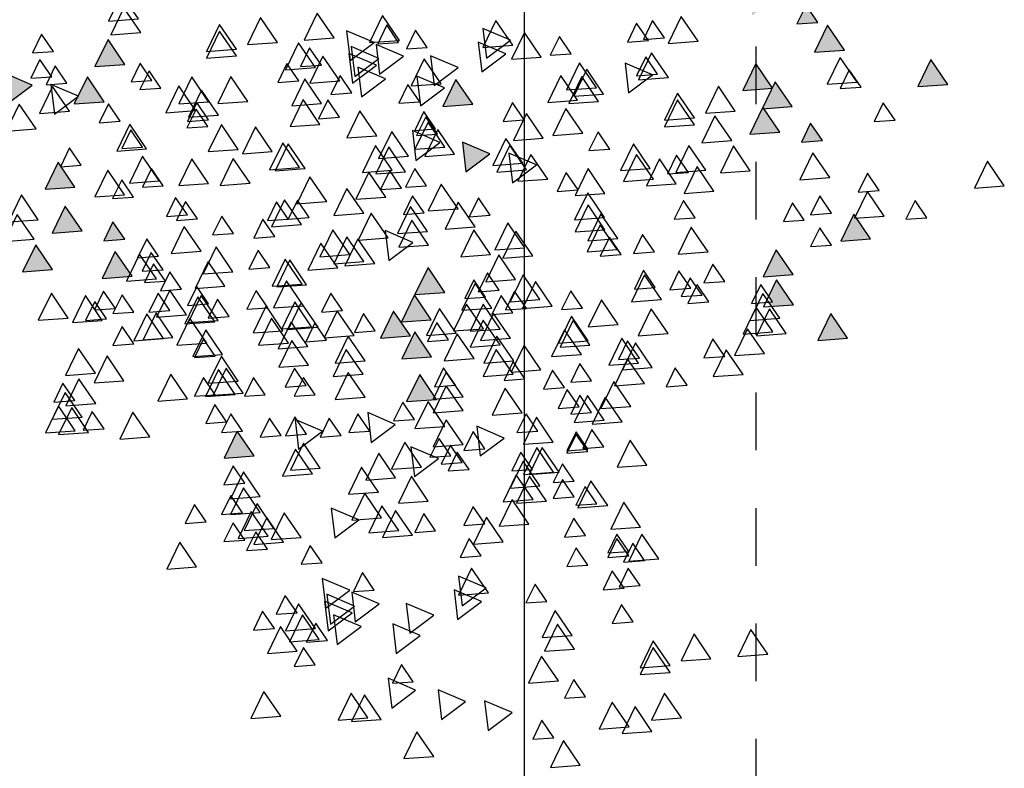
# Model space of a CAD drawing. Header units: millimetres. Extents: x 4617 to 4884, y 1258 to 1784.
# Tile 79 of 256: x 4741.63 to 4743.33, y 1264.12 to 1265.42. Entities that reach past the tile are written whole.
import ezdxf

# ---------------------------------------------------------------- set-up
doc = ezdxf.new("R2010")
doc.units = ezdxf.units.MM
doc.header["$LTSCALE"] = 0.4
doc.linetypes.add('DOT', pattern=[6.35, 0, -6.35])
for name, color, linetype in [('A VEGETACIÓN', 253, 'Continuous'), ('LÁMINA', 1, 'Continuous'), ('TXT', 3, 'Continuous'), ('TXT COTA', 3, 'Continuous')]:
    doc.layers.add(name, color=color, linetype=linetype)
doc.styles.add('SaAS simplex', font='simplex.shx', dxfattribs={"width": 0.8})
doc.dimstyles.new('COTAS 125', dxfattribs={"dimscale": 0.01, "dimtxt": 15, "dimasz": 8, "dimexe": 5, "dimexo": 20, "dimgap": 10, "dimtad": 0, "dimzin": 9, "dimdsep": 46, "dimtxsty": 'SaAS simplex', "dimblk": 'OBLIQUE', "dimcen": 0, "dimclrd": 8, "dimclre": 8, "dimclrt": 256, "dimadec": 1, "dimazin": 0, "dimtfac": 1, "dimtmove": 2, "dimatfit": 3, "dimldrblk": 'OBLIQUE', "dimfxl": 10, "dimlwd": -1, "dimlwe": -1, "dimarcsym": 0})

# ---------------------------------------------------------------- blocks, each defined once
blk = doc.blocks.new('ARB')
at = {"layer": 'LÁMINA'}
h = blk.add_hatch(color=254, dxfattribs=at)
h.paths.add_polyline_path([(3288.9164, 1398.6733), (3288.9133, 1398.6668), (3288.9457, 1398.619), (3288.974, 1398.6775)])
h.paths.add_polyline_path([(3288.9251, 1398.5926), (3288.9506, 1398.555), (3288.9704, 1398.596)])
h.paths.add_polyline_path([(3289.0814, 1398.658), (3289.1179, 1398.6043), (3289.1462, 1398.6627)])
h.paths.add_polyline_path([(3289.0175, 1398.5743), (3289.054, 1398.5206), (3289.0822, 1398.579)])
h.paths.add_polyline_path([(3288.9695, 1398.2943), (3289.006, 1398.2406), (3289.0261, 1398.2821), (3289.0252, 1398.2825), (3289.0268, 1398.2837), (3289.0343, 1398.299)])
h.paths.add_polyline_path([(3288.9247, 1398.2135), (3288.9612, 1398.1598), (3288.9895, 1398.2183)])
h.paths.add_polyline_path([(3288.9178, 1397.9953), (3288.9174, 1397.9944), (3288.9533, 1397.9415), (3288.9816, 1398)])
h.paths.add_polyline_path([(3288.9887, 1397.8739), (3289.0252, 1397.8202), (3289.0534, 1397.8787)])
h.paths.add_polyline_path([(3289.0421, 1397.6874), (3289.0737, 1397.6738), (3289.0693, 1397.6802), (3289.0993, 1397.6824), (3289.0941, 1397.7263)])
h.paths.add_polyline_path([(3288.9456, 1397.7112), (3288.972, 1397.6724), (3288.9899, 1397.6737), (3289.0103, 1397.7159)])
h.paths.add_polyline_path([(3288.9485, 1397.4959), (3288.985, 1397.4422), (3289.0121, 1397.4983), (3289.0107, 1397.5004)])
h.paths.add_polyline_path([(3288.921, 1397.5813), (3288.9365, 1397.5586), (3288.9379, 1397.5587), (3288.9373, 1397.5574), (3288.9575, 1397.5276), (3288.9858, 1397.5861)])
h.paths.add_polyline_path([(3289.2242, 1398.1156), (3289.2261, 1398.1148), (3289.2282, 1398.1149), (3289.2278, 1398.114), (3289.243, 1398.1075), (3289.2466, 1398.1102), (3289.2472, 1398.1057), (3289.2838, 1398.09), (3289.2761, 1398.1545)])
h.paths.add_polyline_path([(3289.1946, 1398.3774), (3289.2311, 1398.3237), (3289.2594, 1398.3822)])
h.paths.add_polyline_path([(3289.1257, 1398.2583), (3289.1854, 1398.2328), (3289.1777, 1398.2972)])
h.paths.add_polyline_path([(3289.033, 1398.4793), (3289.0628, 1398.4354), (3289.0644, 1398.4355), (3289.0637, 1398.4341), (3289.0695, 1398.4256), (3289.0977, 1398.4841)])
h.paths.add_polyline_path([(3288.6447, 1399.0621), (3288.6809, 1399.0089), (3288.6815, 1399.0089), (3288.7095, 1399.0669)])
h.paths.add_polyline_path([(3288.3059, 1398.802), (3288.3424, 1398.7483), (3288.3707, 1398.8068)])
h.paths.add_polyline_path([(3288.2314, 1398.7077), (3288.2679, 1398.654), (3288.2962, 1398.7125)])
h.paths.add_polyline_path([(3288.2609, 1398.7668), (3288.2974, 1398.7131), (3288.3257, 1398.7715)])
h.paths.add_polyline_path([(3288.2602, 1398.847), (3288.2967, 1398.7933), (3288.3249, 1398.8517)])
h.paths.add_polyline_path([(3288.2496, 1398.9396), (3288.2503, 1398.9384), (3288.2568, 1398.9389), (3288.254, 1398.9331), (3288.286, 1398.8859), (3288.3143, 1398.9444)])
h.paths.add_polyline_path([(3288.1337, 1398.4073), (3288.1934, 1398.3817), (3288.1857, 1398.4462)])
h.paths.add_polyline_path([(3288.1708, 1398.2997), (3288.2073, 1398.246), (3288.2356, 1398.3045)])
h.paths.add_polyline_path([(3288.1988, 1398.0378), (3288.2243, 1398.0002), (3288.2441, 1398.0411)])
h.paths.add_polyline_path([(3288.1928, 1397.8806), (3288.2524, 1397.8551), (3288.2448, 1397.9195)])
h.paths.add_polyline_path([(3288.2855, 1397.9228), (3288.322, 1397.8691), (3288.3502, 1397.9276)])
h.paths.add_polyline_path([(3288.1787, 1397.5208), (3288.2096, 1397.4754), (3288.2196, 1397.4762), (3288.2435, 1397.5256)])
h.paths.add_polyline_path([(3288.2196, 1397.4762), (3288.2152, 1397.4671), (3288.2096, 1397.4754), (3288.2026, 1397.4749), (3288.2391, 1397.4212), (3288.2673, 1397.4797)])
h.paths.add_polyline_path([(3288.2082, 1397.5799), (3288.2447, 1397.5262), (3288.273, 1397.5847)])
h.paths.add_polyline_path([(3288.3017, 1397.4027), (3288.3382, 1397.349), (3288.3659, 1397.4062), (3288.3651, 1397.4074)])
h.paths.add_polyline_path([(3287.974, 1396.8871), (3288.0105, 1396.8334), (3288.0387, 1396.8918)])
h = blk.add_hatch(color=254, dxfattribs=at)
h.paths.add_polyline_path([(3288.4123, 1397.5612), (3288.412, 1397.5607), (3288.4117, 1397.5611), (3288.4005, 1397.5603), (3288.4261, 1397.5227), (3288.4458, 1397.5636)])
h.paths.add_polyline_path([(3288.3901, 1397.6154), (3288.3886, 1397.6125), (3288.3868, 1397.6152), (3288.3755, 1397.6144), (3288.4117, 1397.5611), (3288.4123, 1397.5612), (3288.4395, 1397.6176), (3288.4386, 1397.619)])
h.paths.add_polyline_path([(3288.435, 1397.6243), (3288.4386, 1397.619), (3288.4403, 1397.6191), (3288.4395, 1397.6176), (3288.4541, 1397.5961), (3288.4655, 1397.597), (3288.4803, 1397.6276)])
h.paths.add_polyline_path([(3288.488, 1397.5026), (3288.5245, 1397.4489), (3288.5527, 1397.5073)])
h.paths.add_polyline_path([(3288.5474, 1397.3997), (3288.5729, 1397.3622), (3288.5927, 1397.4031)])
h.paths.add_polyline_path([(3288.518, 1397.3619), (3288.5435, 1397.3243), (3288.5633, 1397.3652)])
h.paths.add_polyline_path([(3288.4288, 1397.4007), (3288.4279, 1397.3989), (3288.4633, 1397.3469), (3288.4915, 1397.4054)])
h.paths.add_polyline_path([(3288.4346, 1397.324), (3288.4711, 1397.2703), (3288.4964, 1397.3226), (3288.4926, 1397.3282)])
h.paths.add_polyline_path([(3288.4153, 1397.2521), (3288.4365, 1397.2209), (3288.4442, 1397.2214), (3288.4606, 1397.2554)])
h.paths.add_polyline_path([(3288.4365, 1397.2209), (3288.4014, 1397.2183), (3288.4168, 1397.1956), (3288.4183, 1397.1957), (3288.4176, 1397.1943), (3288.4379, 1397.1646), (3288.4661, 1397.223), (3288.4442, 1397.2214), (3288.4408, 1397.2145)])
h.paths.add_polyline_path([(3288.5744, 1397.2864), (3288.6341, 1397.2609), (3288.6264, 1397.3253)])
h.paths.add_polyline_path([(3288.5527, 1397.2157), (3288.5892, 1397.162), (3288.6174, 1397.2204)])
h.paths.add_polyline_path([(3288.6265, 1397.2107), (3288.663, 1397.157), (3288.6912, 1397.2155)])
h.paths.add_polyline_path([(3288.6367, 1397.393), (3288.6623, 1397.3554), (3288.682, 1397.3963)])
h.paths.add_polyline_path([(3288.5822, 1397.4833), (3288.5917, 1397.4693), (3288.6033, 1397.4701), (3288.5983, 1397.4597), (3288.6187, 1397.4296), (3288.6469, 1397.4881)])
h.paths.add_polyline_path([(3288.5667, 1397.5783), (3288.5823, 1397.5553), (3288.6076, 1397.5572), (3288.5965, 1397.5344), (3288.6032, 1397.5246), (3288.6314, 1397.583)])
h.paths.add_polyline_path([(3288.5678, 1397.7424), (3288.5934, 1397.7048), (3288.6131, 1397.7458)])
h.paths.add_polyline_path([(3288.6553, 1397.5075), (3288.6918, 1397.4538), (3288.72, 1397.5123), (3288.7184, 1397.5121), (3288.7164, 1397.508), (3288.7138, 1397.5118)])
h.paths.add_polyline_path([(3288.7063, 1397.2857), (3288.6953, 1397.2775), (3288.7182, 1397.2438), (3288.7306, 1397.2385), (3288.7337, 1397.2448), (3288.7286, 1397.2874)])
h.paths.add_polyline_path([(3288.7438, 1397.3814), (3288.7803, 1397.3277), (3288.8086, 1397.3861)])
h.paths.add_polyline_path([(3288.7286, 1397.2874), (3288.7337, 1397.2448), (3288.7552, 1397.2893)])
h.paths.add_polyline_path([(3288.7873, 1397.8832), (3288.7853, 1397.879), (3288.7826, 1397.8829), (3288.7468, 1397.8803), (3288.7833, 1397.8266), (3288.8116, 1397.885)])
h.paths.add_polyline_path([(3288.4486, 1397.9013), (3288.4829, 1397.8509), (3288.4889, 1397.8554), (3288.5134, 1397.906)])
h.paths.add_polyline_path([(3288.4203, 1398.0248), (3288.4204, 1398.0239), (3288.4563, 1397.9711), (3288.4846, 1398.0295)])
h.paths.add_polyline_path([(3288.4198, 1398.0247), (3288.4203, 1398.0248), (3288.417, 1398.0524), (3288.365, 1398.0135), (3288.3657, 1398.0132), (3288.3805, 1398.0143), (3288.3775, 1398.0082), (3288.4247, 1397.988), (3288.4204, 1398.0239)])
h.paths.add_polyline_path([(3287.7961, 1397.6465), (3287.8326, 1397.5928), (3287.8579, 1397.6451), (3287.8461, 1397.6502)])
h.paths.add_polyline_path([(3287.7658, 1397.5598), (3287.8023, 1397.5061), (3287.8306, 1397.5645)])
h.paths.add_polyline_path([(3287.7666, 1397.4438), (3287.8263, 1397.4182), (3287.8186, 1397.4827)])
h.paths.add_polyline_path([(3287.804, 1397.4041), (3287.8405, 1397.3504), (3287.8688, 1397.4089)])
h.paths.add_polyline_path([(3287.8362, 1397.335), (3287.8727, 1397.2813), (3287.901, 1397.3397)])
h.paths.add_polyline_path([(3287.9241, 1397.4585), (3287.9793, 1397.4349), (3287.9589, 1397.4649), (3287.9798, 1397.4665), (3287.9761, 1397.4974), (3287.9692, 1397.4923), (3287.9655, 1397.4845), (3287.9632, 1397.4878)])
h.paths.add_polyline_path([(3287.9153, 1397.2612), (3287.9189, 1397.2559), (3287.9206, 1397.2561), (3287.9199, 1397.2545), (3287.9344, 1397.2331), (3287.9458, 1397.2339), (3287.9606, 1397.2646)])
h.paths.add_polyline_path([(3287.8559, 1397.2513), (3287.8921, 1397.1981), (3287.8926, 1397.1981), (3287.9199, 1397.2545), (3287.9189, 1397.2559)])
h.paths.add_polyline_path([(3287.8926, 1397.1981), (3287.8924, 1397.1976), (3287.8921, 1397.1981), (3287.8809, 1397.1973), (3287.9064, 1397.1597), (3287.9262, 1397.2006)])
h.paths.add_polyline_path([(3287.8109, 1397.0952), (3287.8455, 1397.0443), (3287.8468, 1397.0444), (3287.8462, 1397.0432), (3287.8474, 1397.0415), (3287.8756, 1397.1)])
h.paths.add_polyline_path([(3287.0826, 1397.9517), (3287.1191, 1397.898), (3287.1474, 1397.9564)])
h.paths.add_polyline_path([(3287.1466, 1398.0797), (3287.1831, 1398.026), (3287.2113, 1398.0844)])
h.paths.add_polyline_path([(3287.1417, 1398.2569), (3287.1782, 1398.2032), (3287.2064, 1398.2616)])
h.paths.add_polyline_path([(3287.3659, 1398.1825), (3287.4024, 1398.1288), (3287.4306, 1398.1873)])
h.paths.add_polyline_path([(3287.4232, 1398.1226), (3287.4488, 1398.085), (3287.4686, 1398.1259)])
h.paths.add_polyline_path([(3287.5135, 1398.0684), (3287.5732, 1398.0428), (3287.5655, 1398.1073)])
h.paths.add_polyline_path([(3287.5226, 1398.2654), (3287.522, 1398.2642), (3287.5578, 1398.2116), (3287.586, 1398.27)])
h.paths.add_polyline_path([(3287.4792, 1398.3049), (3287.5157, 1398.2512), (3287.522, 1398.2642), (3287.5213, 1398.2653), (3287.5226, 1398.2654), (3287.5424, 1398.3064), (3287.5403, 1398.3094)])
h.paths.add_polyline_path([(3287.5058, 1398.3602), (3287.5403, 1398.3094), (3287.5438, 1398.3096), (3287.5705, 1398.365)])
h.paths.add_polyline_path([(3287.4134, 1398.3786), (3287.439, 1398.341), (3287.4587, 1398.3819)])
h.paths.add_polyline_path([(3287.3589, 1398.8067), (3287.3954, 1398.753), (3287.4237, 1398.8115)])
h.paths.add_polyline_path([(3287.4763, 1398.7343), (3287.5128, 1398.6806), (3287.5299, 1398.716), (3287.5217, 1398.728), (3287.5297, 1398.7286), (3287.5235, 1398.7378)])
h.paths.add_polyline_path([(3287.477, 1398.6689), (3287.5135, 1398.6152), (3287.5418, 1398.6736)])
h.paths.add_polyline_path([(3287.309, 1398.5916), (3287.3394, 1398.5467), (3287.3442, 1398.5471), (3287.3421, 1398.5428), (3287.3455, 1398.5379), (3287.3737, 1398.5963)])
h.paths.add_polyline_path([(3287.2753, 1397.4383), (3287.3118, 1397.3847), (3287.3268, 1397.4158), (3287.3139, 1397.4349), (3287.3368, 1397.4365), (3287.34, 1397.4431)])
h.paths.add_polyline_path([(3287.2844, 1397.0411), (3287.3209, 1396.9874), (3287.3491, 1397.0459)])
h.paths.add_polyline_path([(3287.4861, 1397.0608), (3287.5226, 1397.0071), (3287.5509, 1397.0655)])
h.paths.add_polyline_path([(3287.5599, 1397.0755), (3287.5964, 1397.0219), (3287.6247, 1397.0803)])
h.paths.add_polyline_path([(3287.5058, 1397.1297), (3287.5423, 1397.076), (3287.5636, 1397.1202), (3287.5547, 1397.1333)])
at = {"layer": 'LÁMINA', "color": 254, "elevation": -10}
for points in [[(3287.9382, 1399.7325), (3287.9747, 1399.6788), (3288.0029, 1399.7372)], [(3288.2553, 1399.7133), (3288.2918, 1399.6596), (3288.32, 1399.718)], [(3287.9956, 1399.6726), (3288.0211, 1399.635), (3288.0409, 1399.6759)], [(3287.7829, 1399.6591), (3287.8194, 1399.6054), (3287.8476, 1399.6639)], [(3288.1378, 1399.6572), (3288.0858, 1399.6183), (3288.1455, 1399.5928)], [(3287.7189, 1399.6296), (3287.7554, 1399.5759), (3287.7837, 1399.6344)], [(3287.8321, 1399.6493), (3287.8686, 1399.5956), (3287.8968, 1399.654)], [(3288.2384, 1399.6331), (3288.1864, 1399.5942), (3288.2461, 1399.5686)], [(3288.3692, 1399.6331), (3288.4057, 1399.5794), (3288.4339, 1399.6378)], [(3288.398, 1399.6296), (3288.4345, 1399.5759), (3288.4627, 1399.6344)], [(3288.5871, 1399.6261), (3288.6236, 1399.5724), (3288.6518, 1399.6309)], [(3288.3466, 1399.6085), (3288.2947, 1399.5696), (3288.3543, 1399.544)], [(3287.9267, 1399.584), (3287.9522, 1399.5464), (3287.972, 1399.5873)], [(3287.9854, 1399.5494), (3288.0219, 1399.4957), (3288.0501, 1399.5542)], [(3288.2999, 1399.5514), (3288.3255, 1399.5138), (3288.3452, 1399.5547)], [(3287.7435, 1399.5312), (3287.78, 1399.4775), (3287.8083, 1399.5359)], [(3287.6549, 1399.5016), (3287.6914, 1399.4479), (3287.7197, 1399.5064)], [(3287.7435, 1399.5164), (3287.78, 1399.4627), (3287.8083, 1399.5211)], [(3288.5123, 1399.515), (3288.5378, 1399.4775), (3288.5576, 1399.5184)], [(3287.5319, 1399.4918), (3287.5684, 1399.4381), (3287.5967, 1399.4965)], [(3287.9509, 1399.4805), (3287.9874, 1399.4268), (3288.0157, 1399.4853)], [(3288.3368, 1399.4904), (3288.2848, 1399.4515), (3288.3445, 1399.4259)], [(3288.5512, 1399.4854), (3288.5877, 1399.4317), (3288.616, 1399.4902)], [(3288.4647, 1399.4707), (3288.4128, 1399.4318), (3288.4724, 1399.4062)], [(3288.4856, 1399.4622), (3288.5112, 1399.4246), (3288.531, 1399.4655)], [(3288.5035, 1399.4601), (3288.54, 1399.4065), (3288.5682, 1399.4649)], [(3287.9558, 1399.451), (3287.9923, 1399.3973), (3288.0206, 1399.4557)], [(3288.3073, 1399.4461), (3288.2553, 1399.4072), (3288.315, 1399.3816)], [(3288.4844, 1399.4411), (3288.4324, 1399.4022), (3288.4921, 1399.3767)], [(3288.5119, 1399.4362), (3288.5484, 1399.3825), (3288.5766, 1399.441)], [(3287.8234, 1399.4215), (3287.8489, 1399.3839), (3287.8687, 1399.4249)], [(3288.4254, 1399.4214), (3288.3734, 1399.3825), (3288.4331, 1399.357)], [(3288.4795, 1399.4264), (3288.4275, 1399.3875), (3288.4872, 1399.3619)], [(3288.6008, 1399.4363), (3288.6264, 1399.3987), (3288.6461, 1399.4396)], [(3288.2039, 1399.4165), (3288.152, 1399.3776), (3288.2116, 1399.3521)], [(3288.5516, 1399.4018), (3288.5772, 1399.3642), (3288.5969, 1399.4052)], [(3288.0103, 1399.3772), (3288.0359, 1399.3396), (3288.0557, 1399.3806)], [(3288.1941, 1399.387), (3288.1421, 1399.3481), (3288.2018, 1399.3225)], [(3288.4893, 1399.3919), (3288.4374, 1399.353), (3288.497, 1399.3274)], [(3288.1372, 1399.3589), (3288.1737, 1399.3052), (3288.2019, 1399.3636)], [(3288.3843, 1399.3526), (3288.4099, 1399.315), (3288.4296, 1399.3559)], [(3287.8086, 1399.3428), (3287.8341, 1399.3052), (3287.8539, 1399.3461)], [(3287.843, 1399.3486), (3287.8686, 1399.311), (3287.8883, 1399.352)], [(3287.843, 1399.3486), (3287.8686, 1399.311), (3287.8883, 1399.352)], [(3287.7988, 1399.2886), (3287.8243, 1399.251), (3287.8441, 1399.292)], [(3287.9218, 1399.2985), (3287.9473, 1399.2609), (3287.9671, 1399.3018)], [(3288.4975, 1399.2935), (3288.523, 1399.256), (3288.5428, 1399.2969)], [(3288.7692, 1399.3026), (3288.8057, 1399.2489), (3288.8339, 1399.3074)], [(3287.7681, 1399.285), (3287.8046, 1399.2314), (3287.8329, 1399.2898)], [(3287.8332, 1399.2788), (3287.8587, 1399.2412), (3287.8785, 1399.2821)], [(3287.8332, 1399.2689), (3287.8587, 1399.2314), (3287.8785, 1399.2723)], [(3288.153, 1399.2788), (3288.1786, 1399.2412), (3288.1984, 1399.2821)], [(3288.1049, 1399.2485), (3288.1414, 1399.1948), (3288.1697, 1399.2533)], [(3288.5808, 1399.2492), (3288.6173, 1399.1955), (3288.6455, 1399.2539)], [(3288.6156, 1399.264), (3288.6411, 1399.2264), (3288.6609, 1399.2673)], [(3287.9267, 1399.2345), (3287.9522, 1399.1969), (3287.972, 1399.2378)], [(3288.2515, 1399.2246), (3288.277, 1399.1871), (3288.2968, 1399.228)], [(3288.3017, 1399.2337), (3288.3382, 1399.18), (3288.3665, 1399.2385)], [(3288.3313, 1399.2239), (3288.3678, 1399.1702), (3288.396, 1399.2286)], [(3288.4697, 1399.2393), (3288.4177, 1399.2004), (3288.4774, 1399.1749)], [(3288.5428, 1399.2387), (3288.5793, 1399.185), (3288.6076, 1399.2434)], [(3288.6145, 1399.2358), (3288.651, 1399.1821), (3288.6792, 1399.2406)], [(3288.6648, 1399.2443), (3288.6903, 1399.2067), (3288.7101, 1399.2477)], [(3287.8075, 1399.2161), (3287.844, 1399.1624), (3287.8722, 1399.2209)], [(3288.0493, 1399.2098), (3288.0858, 1399.1561), (3288.1141, 1399.2145)], [(3288.1446, 1399.2092), (3288.1702, 1399.1716), (3288.19, 1399.2125)], [(3288.6019, 1399.219), (3288.6384, 1399.1653), (3288.6666, 1399.2237)], [(3288.7484, 1399.205), (3288.774, 1399.1674), (3288.7938, 1399.2083)], [(3288.3684, 1399.1964), (3288.4049, 1399.1428), (3288.4332, 1399.2012)], [(3288.6314, 1399.1845), (3288.6679, 1399.1308), (3288.6962, 1399.1893)], [(3288.6697, 1399.1853), (3288.6953, 1399.1477), (3288.715, 1399.1886)], [(3287.8786, 1399.1697), (3287.9151, 1399.116), (3287.9433, 1399.1745)], [(3287.9021, 1399.1656), (3287.9276, 1399.128), (3287.9474, 1399.1689)], [(3288.0114, 1399.1599), (3288.0479, 1399.1062), (3288.0762, 1399.1647)], [(3288.2673, 1399.1599), (3288.3038, 1399.1062), (3288.332, 1399.1647)], [(3287.9513, 1399.1508), (3287.9768, 1399.1132), (3287.9966, 1399.1541)], [(3288.0402, 1399.1564), (3288.0767, 1399.1027), (3288.1049, 1399.1612)], [(3288.3755, 1399.1402), (3288.412, 1399.0865), (3288.4403, 1399.145)], [(3288.6314, 1399.1501), (3288.6679, 1399.0964), (3288.6962, 1399.1548)], [(3288.0254, 1399.1269), (3288.0619, 1399.0732), (3288.0902, 1399.1316)], [(3288.6648, 1399.1213), (3288.6903, 1399.0837), (3288.7101, 1399.1246)], [(3287.9513, 1399.1164), (3287.9768, 1399.0788), (3287.9966, 1399.1197)], [(3287.9838, 1399.0971), (3288.0203, 1399.0434), (3288.0486, 1399.1019)], [(3287.9959, 1399.0973), (3288.0324, 1399.0437), (3288.0607, 1399.1021)], [(3288.2974, 1399.1064), (3288.2455, 1399.0675), (3288.3051, 1399.042)], [(3288.3382, 1399.1097), (3288.3747, 1399.056), (3288.4029, 1399.1145)], [(3288.5182, 1399.1008), (3288.5547, 1399.0471), (3288.583, 1399.1056)], [(3287.7935, 1399.0818), (3287.83, 1399.0281), (3287.8582, 1399.0866)], [(3288.0413, 1399.0911), (3288.0669, 1399.0535), (3288.0866, 1399.0944)], [(3288.1791, 1399.0911), (3288.2046, 1399.0535), (3288.2244, 1399.0944)], [(3288.1938, 1399.0763), (3288.2194, 1399.0387), (3288.2392, 1399.0796)], [(3288.2821, 1399.0861), (3288.3185, 1399.0324), (3288.3468, 1399.0908)], [(3288.5013, 1399.0882), (3288.5378, 1399.0345), (3288.5661, 1399.0929)], [(3288.1547, 1399.0621), (3288.1028, 1399.0232), (3288.1624, 1398.9977)], [(3288.2185, 1399.0616), (3288.244, 1399.024), (3288.2638, 1399.0649)], [(3288.6447, 1399.0621), (3288.6812, 1399.0084), (3288.7095, 1399.0669)], [(3287.8873, 1399.0425), (3287.9129, 1399.0049), (3287.9326, 1399.0459)], [(3287.9218, 1399.0524), (3287.9473, 1399.0148), (3287.9671, 1399.0557)], [(3287.9218, 1399.0474), (3287.9473, 1399.0099), (3287.9671, 1399.0508)], [(3287.9967, 1399.0319), (3288.0331, 1398.9782), (3288.0614, 1399.0367)], [(3288.1446, 1399.0468), (3288.1702, 1399.0092), (3288.19, 1399.0501)], [(3288.192, 1399.0375), (3288.2285, 1398.9838), (3288.2568, 1399.0423)], [(3288.5484, 1399.0474), (3288.4964, 1399.0085), (3288.5561, 1398.9829)], [(3288.3909, 1399.0326), (3288.3389, 1398.9937), (3288.3986, 1398.9681)], [(3288.4564, 1399.018), (3288.482, 1398.9804), (3288.5018, 1399.0213)], [(3288.5312, 1399.0149), (3288.5567, 1398.9773), (3288.5765, 1399.0182)], [(3288.5861, 1399.0179), (3288.6116, 1398.9803), (3288.6314, 1399.0212)], [(3288.8706, 1399.0208), (3288.9071, 1398.9671), (3288.9353, 1399.0255)], [(3289.0034, 1399.0109), (3289.0399, 1398.9572), (3289.0682, 1399.0157)], [(3287.8476, 1398.9883), (3287.8841, 1398.9346), (3287.9123, 1398.993)], [(3288.03, 1399.0081), (3288.0556, 1398.9705), (3288.0753, 1399.0114)], [(3288.2314, 1398.9981), (3288.2679, 1398.9444), (3288.2962, 1399.0029)], [(3288.3942, 1399.0081), (3288.4197, 1398.9705), (3288.4395, 1399.0114)], [(3288.6697, 1399.0081), (3288.6953, 1398.9705), (3288.715, 1399.0114)], [(3288.9699, 1399.0031), (3288.9954, 1398.9656), (3289.0152, 1399.0065)], [(3289.0322, 1399.0074), (3289.0687, 1398.9537), (3289.097, 1399.0122)], [(3287.8862, 1398.9848), (3287.9227, 1398.9311), (3287.951, 1398.9896)], [(3288.0641, 1398.9686), (3288.1006, 1398.9149), (3288.1288, 1398.9734)], [(3288.2972, 1398.9828), (3288.3227, 1398.9452), (3288.3425, 1398.9861)], [(3288.7042, 1398.9884), (3288.7297, 1398.9508), (3288.7495, 1398.9917)], [(3289.0175, 1398.9779), (3289.054, 1398.9242), (3289.0822, 1398.9827)], [(3287.8286, 1398.9546), (3287.8651, 1398.9009), (3287.8934, 1398.9594)], [(3287.9134, 1398.968), (3287.9389, 1398.9304), (3287.9587, 1398.9714)], [(3287.9407, 1398.9558), (3287.9662, 1398.9182), (3287.986, 1398.9591)], [(3288.192, 1398.9637), (3288.2285, 1398.91), (3288.2568, 1398.9684)], [(3288.9879, 1398.9484), (3289.0244, 1398.8947), (3289.0527, 1398.9531)], [(3288.192, 1398.9341), (3288.2285, 1398.8804), (3288.2568, 1398.9389)], [(3288.2496, 1398.9396), (3288.286, 1398.8859), (3288.3143, 1398.9444)], [(3288.4043, 1398.9349), (3288.4408, 1398.8812), (3288.4691, 1398.9397)], [(3288.5123, 1398.9293), (3288.5378, 1398.8917), (3288.5576, 1398.9326)], [(3288.6205, 1398.9293), (3288.6461, 1398.8917), (3288.6658, 1398.9326)], [(3288.6686, 1398.9257), (3288.7051, 1398.872), (3288.7334, 1398.9305)], [(3288.6855, 1398.9286), (3288.722, 1398.8749), (3288.7503, 1398.9333)], [(3288.7288, 1398.9293), (3288.7543, 1398.8917), (3288.7741, 1398.9326)], [(3288.7889, 1398.9384), (3288.8254, 1398.8847), (3288.8536, 1398.9432)], [(3289.0333, 1398.9421), (3289.0589, 1398.9045), (3289.0787, 1398.9454)], [(3287.7067, 1398.909), (3287.7322, 1398.8714), (3287.752, 1398.9123)], [(3287.7991, 1398.9054), (3287.8356, 1398.8517), (3287.8638, 1398.9101)], [(3287.9724, 1398.9139), (3287.998, 1398.8763), (3288.0177, 1398.9172)], [(3288.2086, 1398.909), (3288.2342, 1398.8714), (3288.2539, 1398.9123)], [(3288.5319, 1398.9096), (3288.5575, 1398.872), (3288.5773, 1398.913)], [(3287.5853, 1398.8855), (3287.6218, 1398.8318), (3287.65, 1398.8902)], [(3287.9134, 1398.8991), (3287.9389, 1398.8615), (3287.9587, 1398.9025)], [(3288.0579, 1398.8949), (3288.0834, 1398.8574), (3288.1032, 1398.8983)], [(3288.0838, 1398.8849), (3288.1203, 1398.8312), (3288.1485, 1398.8897)], [(3288.4085, 1398.8849), (3288.445, 1398.8312), (3288.4733, 1398.8897)], [(3288.6792, 1398.8997), (3288.7157, 1398.846), (3288.7439, 1398.9044)], [(3288.9267, 1398.899), (3288.9632, 1398.8453), (3288.9914, 1398.9038)], [(3288.9887, 1398.8829), (3289.0252, 1398.8293), (3289.0534, 1398.8877)], [(3287.7821, 1398.8707), (3287.8186, 1398.817), (3287.8468, 1398.8754)], [(3287.8116, 1398.8608), (3287.8481, 1398.8071), (3287.8764, 1398.8656)], [(3288.0232, 1398.8756), (3288.0597, 1398.8219), (3288.0879, 1398.8804)], [(3288.5266, 1398.8652), (3288.5631, 1398.8115), (3288.5914, 1398.87)], [(3287.539, 1398.84), (3287.5755, 1398.7863), (3287.6038, 1398.8447)], [(3287.625, 1398.8462), (3287.6505, 1398.8086), (3287.6703, 1398.8495)], [(3287.81, 1398.8499), (3287.8356, 1398.8123), (3287.8554, 1398.8532)], [(3287.9354, 1398.8421), (3287.9719, 1398.7884), (3288.0002, 1398.8468)], [(3288.0822, 1398.8559), (3288.1187, 1398.8022), (3288.147, 1398.8607)], [(3288.1681, 1398.8512), (3288.2046, 1398.7975), (3288.2329, 1398.856)], [(3288.2602, 1398.847), (3288.2967, 1398.7933), (3288.3249, 1398.8517)], [(3288.4043, 1398.8562), (3288.4408, 1398.8025), (3288.4691, 1398.8609)], [(3288.7129, 1398.8421), (3288.7494, 1398.7884), (3288.7776, 1398.8468)], [(3288.7288, 1398.8456), (3288.7543, 1398.808), (3288.7741, 1398.849)], [(3287.9172, 1398.8217), (3287.9537, 1398.768), (3287.9819, 1398.8265)], [(3288.1118, 1398.8215), (3288.1483, 1398.7678), (3288.1765, 1398.8262)], [(3288.5281, 1398.8252), (3288.5646, 1398.7715), (3288.5928, 1398.83)], [(3288.9054, 1398.8191), (3288.9309, 1398.7815), (3288.9507, 1398.8224)], [(3287.3589, 1398.8067), (3287.3954, 1398.753), (3287.4237, 1398.8115)], [(3287.4918, 1398.7969), (3287.5283, 1398.7432), (3287.5565, 1398.8016)], [(3287.7476, 1398.7969), (3287.7841, 1398.7432), (3287.8124, 1398.8016)], [(3287.9207, 1398.8125), (3287.9572, 1398.7588), (3287.9854, 1398.8173)], [(3288.0894, 1398.8069), (3288.1259, 1398.7532), (3288.1542, 1398.8117)], [(3288.2068, 1398.7963), (3288.2433, 1398.7426), (3288.2715, 1398.8011)], [(3288.2234, 1398.8105), (3288.2489, 1398.7729), (3288.2687, 1398.8139)], [(3288.3059, 1398.802), (3288.3424, 1398.7483), (3288.3707, 1398.8068)], [(3288.4282, 1398.8012), (3288.4647, 1398.7475), (3288.493, 1398.806)], [(3288.4876, 1398.8112), (3288.5132, 1398.7736), (3288.533, 1398.8145)], [(3288.5702, 1398.8174), (3288.6067, 1398.7638), (3288.6349, 1398.8222)], [(3288.7473, 1398.8174), (3288.7838, 1398.7638), (3288.8121, 1398.8222)], [(3288.8206, 1398.8056), (3288.8571, 1398.7519), (3288.8854, 1398.8104)], [(3288.8408, 1398.8076), (3288.8773, 1398.7539), (3288.9056, 1398.8124)], [(3287.5206, 1398.7934), (3287.557, 1398.7397), (3287.5853, 1398.7981)], [(3287.8559, 1398.7772), (3287.8924, 1398.7235), (3287.9206, 1398.7819)], [(3288.1118, 1398.787), (3288.1483, 1398.7333), (3288.1765, 1398.7918)], [(3288.1477, 1398.7865), (3288.1842, 1398.7328), (3288.2125, 1398.7912)], [(3288.3822, 1398.791), (3288.4077, 1398.7534), (3288.4275, 1398.7943)], [(3288.5062, 1398.783), (3288.5427, 1398.7293), (3288.571, 1398.7878)], [(3288.5202, 1398.7821), (3288.5567, 1398.7284), (3288.5849, 1398.7868)], [(3288.5822, 1398.7907), (3288.6187, 1398.737), (3288.647, 1398.7955)], [(3287.5058, 1398.7638), (3287.5423, 1398.7101), (3287.5705, 1398.7686)], [(3288.2609, 1398.7668), (3288.2974, 1398.7131), (3288.3257, 1398.7715)], [(3288.6987, 1398.76), (3288.7243, 1398.7224), (3288.7441, 1398.7633)], [(3288.7227, 1398.7682), (3288.7592, 1398.7145), (3288.7875, 1398.773)], [(3288.7298, 1398.7711), (3288.7663, 1398.7174), (3288.7946, 1398.7758)], [(3288.7911, 1398.7564), (3288.8276, 1398.7027), (3288.8559, 1398.7612)], [(3288.9644, 1398.7649), (3288.99, 1398.7273), (3289.0098, 1398.7682)], [(3288.9737, 1398.7682), (3289.0102, 1398.7145), (3289.0384, 1398.773)], [(3289.0475, 1398.7633), (3289.084, 1398.7096), (3289.1122, 1398.7681)], [(3287.4763, 1398.7343), (3287.5128, 1398.6806), (3287.541, 1398.7391)], [(3287.9331, 1398.7416), (3287.9586, 1398.704), (3287.9784, 1398.7449)], [(3287.9986, 1398.7378), (3288.0351, 1398.6841), (3288.0633, 1398.7425)], [(3288.0546, 1398.7423), (3288.0802, 1398.7047), (3288.1, 1398.7456)], [(3288.0842, 1398.7521), (3288.1097, 1398.7145), (3288.1295, 1398.7554)], [(3288.1295, 1398.7415), (3288.166, 1398.6878), (3288.1943, 1398.7463)], [(3288.4532, 1398.7472), (3288.4788, 1398.7096), (3288.4985, 1398.7505)], [(3288.5379, 1398.7366), (3288.5744, 1398.6829), (3288.6027, 1398.7414)], [(3288.6149, 1398.7408), (3288.6405, 1398.7032), (3288.6603, 1398.7441)], [(3288.8272, 1398.7472), (3288.8527, 1398.7096), (3288.8725, 1398.7505)], [(3288.9054, 1398.7501), (3288.9309, 1398.7126), (3288.9507, 1398.7535)], [(3288.9453, 1398.7423), (3288.9708, 1398.7047), (3288.9906, 1398.7456)], [(3287.5217, 1398.728), (3287.5472, 1398.6904), (3287.567, 1398.7314)], [(3287.6594, 1398.728), (3287.685, 1398.6904), (3287.7048, 1398.7314)], [(3287.6742, 1398.7133), (3287.6997, 1398.6757), (3287.7195, 1398.7166)], [(3287.7624, 1398.723), (3287.7989, 1398.6693), (3287.8272, 1398.7278)], [(3288.0254, 1398.7233), (3288.0619, 1398.6696), (3288.0902, 1398.728)], [(3288.1432, 1398.7177), (3288.1687, 1398.6801), (3288.1885, 1398.721)], [(3288.7435, 1398.7324), (3288.7691, 1398.6948), (3288.7888, 1398.7358)], [(3287.6988, 1398.6985), (3287.7244, 1398.6609), (3287.7441, 1398.7018)], [(3287.7756, 1398.6973), (3287.8011, 1398.6597), (3287.8209, 1398.7006)], [(3288.1137, 1398.7029), (3288.1392, 1398.6653), (3288.159, 1398.7062)], [(3288.2314, 1398.7077), (3288.2679, 1398.654), (3288.2962, 1398.7125)], [(3288.5311, 1398.691), (3288.5676, 1398.6373), (3288.5958, 1398.6957)], [(3288.5407, 1398.6895), (3288.5772, 1398.6358), (3288.6054, 1398.6942)], [(3288.708, 1398.6944), (3288.7445, 1398.6407), (3288.7727, 1398.6992)], [(3288.8021, 1398.7009), (3288.8276, 1398.6633), (3288.8474, 1398.7043)], [(3287.477, 1398.6689), (3287.5135, 1398.6152), (3287.5418, 1398.6736)], [(3287.625, 1398.6837), (3287.6505, 1398.6462), (3287.6703, 1398.6871)], [(3288.0781, 1398.6796), (3288.1146, 1398.6259), (3288.1429, 1398.6844)], [(3288.837, 1398.6832), (3288.8626, 1398.6456), (3288.8823, 1398.6865)], [(3288.8563, 1398.6782), (3288.8928, 1398.6245), (3288.9211, 1398.683)], [(3288.9092, 1398.6727), (3288.9457, 1398.619), (3288.974, 1398.6775)], [(3288.4634, 1398.6544), (3288.4999, 1398.6007), (3288.5281, 1398.6591)], [(3288.6107, 1398.6537), (3288.6362, 1398.6161), (3288.656, 1398.657)], [(3288.6905, 1398.6628), (3288.727, 1398.6091), (3288.7552, 1398.6675)], [(3288.8419, 1398.6586), (3288.8675, 1398.621), (3288.8873, 1398.6619)], [(3289.0814, 1398.658), (3289.1179, 1398.6043), (3289.1462, 1398.6627)], [(3288.0409, 1398.6283), (3288.0774, 1398.5746), (3288.1057, 1398.6331)], [(3288.1323, 1398.6255), (3288.1687, 1398.5718), (3288.197, 1398.6302)], [(3288.353, 1398.6382), (3288.301, 1398.5993), (3288.3607, 1398.5737)], [(3288.3832, 1398.6452), (3288.4197, 1398.5915), (3288.448, 1398.6499)], [(3288.4072, 1398.6409), (3288.4437, 1398.5872), (3288.472, 1398.6456)], [(3288.4373, 1398.6255), (3288.4738, 1398.5718), (3288.5021, 1398.6302)], [(3288.8518, 1398.6291), (3288.8773, 1398.5915), (3288.8971, 1398.6324)], [(3287.6613, 1398.6199), (3287.6978, 1398.5662), (3287.7261, 1398.6247)], [(3287.7775, 1398.6197), (3287.8031, 1398.5822), (3287.8229, 1398.6231)], [(3287.8495, 1398.6256), (3287.875, 1398.588), (3287.8948, 1398.6289)], [(3287.8495, 1398.6256), (3287.875, 1398.588), (3287.8948, 1398.6289)], [(3287.8581, 1398.615), (3287.8946, 1398.5613), (3287.9229, 1398.6197)], [(3288.0584, 1398.6107), (3288.0949, 1398.557), (3288.1232, 1398.6155)], [(3288.2666, 1398.6051), (3288.303, 1398.5514), (3288.3313, 1398.6099)], [(3288.7594, 1398.6185), (3288.7959, 1398.5648), (3288.8241, 1398.6232)], [(3287.309, 1398.5916), (3287.3455, 1398.5379), (3287.3737, 1398.5963)], [(3287.3937, 1398.605), (3287.4193, 1398.5674), (3287.439, 1398.6083)], [(3287.8567, 1398.591), (3287.8932, 1398.5373), (3287.9214, 1398.5958)], [(3288.3544, 1398.5896), (3288.3909, 1398.5359), (3288.4192, 1398.5944)], [(3288.6001, 1398.5866), (3288.6256, 1398.549), (3288.6454, 1398.59)], [(3288.9251, 1398.5926), (3288.9506, 1398.555), (3288.9704, 1398.596)], [(3289.1215, 1398.5925), (3289.158, 1398.5388), (3289.1863, 1398.5973)], [(3287.8847, 1398.5719), (3287.9212, 1398.5182), (3287.9494, 1398.5766)], [(3288.1659, 1398.5655), (3288.2024, 1398.5118), (3288.2306, 1398.5703)], [(3288.2692, 1398.5754), (3288.3057, 1398.5217), (3288.334, 1398.5801)], [(3288.6894, 1398.5798), (3288.7149, 1398.5423), (3288.7347, 1398.5832)], [(3289.0175, 1398.5743), (3289.054, 1398.5206), (3289.0822, 1398.579)], [(3287.1871, 1398.5459), (3287.2126, 1398.5083), (3287.2324, 1398.5492)], [(3287.2794, 1398.5423), (3287.3159, 1398.4886), (3287.3442, 1398.5471)], [(3287.4528, 1398.5508), (3287.4783, 1398.5133), (3287.4981, 1398.5542)], [(3287.689, 1398.5459), (3287.7145, 1398.5083), (3287.7343, 1398.5492)], [(3287.8855, 1398.5456), (3287.922, 1398.4919), (3287.9503, 1398.5504)], [(3288.5253, 1398.5455), (3288.5509, 1398.5079), (3288.5706, 1398.5488)], [(3288.5421, 1398.5608), (3288.5786, 1398.5071), (3288.6069, 1398.5656)], [(3288.5706, 1398.5488), (3288.5962, 1398.5112), (3288.616, 1398.5521)], [(3288.7676, 1398.5483), (3288.7932, 1398.5107), (3288.8129, 1398.5517)], [(3289.1122, 1398.5502), (3289.1487, 1398.4965), (3289.177, 1398.555)], [(3287.3937, 1398.5361), (3287.4193, 1398.4985), (3287.439, 1398.5394)], [(3288.1334, 1398.5405), (3288.1589, 1398.5029), (3288.1787, 1398.5438)], [(3288.2026, 1398.5264), (3288.2391, 1398.4727), (3288.2673, 1398.5311)], [(3288.2761, 1398.5355), (3288.3016, 1398.498), (3288.3214, 1398.5389)], [(3288.407, 1398.536), (3288.4435, 1398.4823), (3288.4718, 1398.5407)], [(3288.7893, 1398.5398), (3288.8148, 1398.5022), (3288.8346, 1398.5431)], [(3288.3593, 1398.501), (3288.3958, 1398.4473), (3288.4241, 1398.5058)], [(3288.4873, 1398.5108), (3288.5238, 1398.4571), (3288.552, 1398.5156)], [(3288.9059, 1398.5011), (3288.9315, 1398.4635), (3288.9512, 1398.5044)], [(3287.0194, 1398.4769), (3287.0559, 1398.4232), (3287.0841, 1398.4817)], [(3287.2904, 1398.4869), (3287.3159, 1398.4493), (3287.3357, 1398.4902)], [(3287.6485, 1398.4882), (3287.685, 1398.4345), (3287.7132, 1398.493)], [(3287.8847, 1398.4931), (3287.9212, 1398.4394), (3287.9494, 1398.4979)], [(3287.9429, 1398.4857), (3287.9684, 1398.4481), (3287.9882, 1398.489)], [(3288.3253, 1398.4814), (3288.3508, 1398.4438), (3288.3706, 1398.4847)], [(3288.9252, 1398.4961), (3288.9617, 1398.4424), (3288.99, 1398.5008)], [(3289.033, 1398.4793), (3289.0695, 1398.4256), (3289.0977, 1398.4841)], [(3287.3975, 1398.4587), (3287.434, 1398.405), (3287.4623, 1398.4634)], [(3287.7302, 1398.4722), (3287.7667, 1398.4185), (3287.7949, 1398.477)], [(3287.7794, 1398.4624), (3287.8159, 1398.4087), (3287.8442, 1398.4672)], [(3288.0084, 1398.4621), (3288.0449, 1398.4085), (3288.0732, 1398.4669)], [(3288.0851, 1398.4703), (3288.0332, 1398.4314), (3288.0928, 1398.4059)], [(3288.2711, 1398.4765), (3288.2967, 1398.4389), (3288.3165, 1398.4798)], [(3288.6533, 1398.4709), (3288.6898, 1398.4172), (3288.7181, 1398.4757)], [(3288.7432, 1398.4715), (3288.7796, 1398.4178), (3288.8079, 1398.4762)], [(3288.8415, 1398.4766), (3288.867, 1398.439), (3288.8868, 1398.4799)], [(3288.8415, 1398.4766), (3288.867, 1398.439), (3288.8868, 1398.4799)], [(3288.8502, 1398.466), (3288.8867, 1398.4123), (3288.9149, 1398.4708)], [(3287.5698, 1398.4439), (3287.6063, 1398.3902), (3287.6345, 1398.4487)], [(3287.6662, 1398.4427), (3287.7027, 1398.389), (3287.731, 1398.4475)], [(3287.7037, 1398.4475), (3287.7293, 1398.4099), (3287.749, 1398.4508)], [(3287.7863, 1398.439), (3287.8228, 1398.3853), (3287.851, 1398.4437)], [(3288.0543, 1398.4419), (3288.0908, 1398.3882), (3288.119, 1398.4467)], [(3288.1857, 1398.4462), (3288.1337, 1398.4073), (3288.1934, 1398.3817)], [(3288.3165, 1398.4462), (3288.353, 1398.3925), (3288.3812, 1398.451)], [(3288.3453, 1398.4427), (3288.3818, 1398.389), (3288.41, 1398.4475)], [(3288.5344, 1398.4392), (3288.5709, 1398.3855), (3288.5991, 1398.444)], [(3288.5463, 1398.437), (3288.5828, 1398.3833), (3288.6111, 1398.4418)], [(3288.0626, 1398.4277), (3288.0991, 1398.374), (3288.1273, 1398.4325)], [(3288.294, 1398.4216), (3288.242, 1398.3827), (3288.3017, 1398.3571)], [(3288.3101, 1398.4124), (3288.3466, 1398.3587), (3288.3749, 1398.4172)], [(3289.0191, 1398.4322), (3289.0446, 1398.3946), (3289.0644, 1398.4355)], [(3287.874, 1398.3971), (3287.8996, 1398.3595), (3287.9193, 1398.4004)], [(3288.2102, 1398.408), (3288.2467, 1398.3543), (3288.2749, 1398.4128)], [(3288.2314, 1398.3927), (3288.2679, 1398.339), (3288.2962, 1398.3975)], [(3288.6054, 1398.4026), (3288.6419, 1398.3489), (3288.6701, 1398.4073)], [(3288.6792, 1398.3976), (3288.7157, 1398.3439), (3288.7439, 1398.4024)], [(3288.8775, 1398.3966), (3288.914, 1398.3429), (3288.9423, 1398.4014)], [(3288.8862, 1398.3928), (3288.9118, 1398.3552), (3288.9315, 1398.3961)], [(3287.4134, 1398.3786), (3287.439, 1398.341), (3287.4587, 1398.3819)], [(3287.6099, 1398.3785), (3287.6464, 1398.3248), (3287.6746, 1398.3832)], [(3288.0183, 1398.3736), (3288.0548, 1398.3199), (3288.083, 1398.3783)], [(3287.5058, 1398.3602), (3287.5423, 1398.3065), (3287.5705, 1398.365)], [(3287.9327, 1398.3625), (3287.9692, 1398.3088), (3287.9974, 1398.3673)], [(3288.2472, 1398.3645), (3288.2728, 1398.3269), (3288.2926, 1398.3678)], [(3288.2515, 1398.3534), (3288.277, 1398.3158), (3288.2968, 1398.3568)], [(3288.379, 1398.3681), (3288.4155, 1398.3144), (3288.4438, 1398.3729)], [(3289.1171, 1398.3533), (3289.1536, 1398.2996), (3289.1819, 1398.3581)], [(3287.2559, 1398.3343), (3287.2815, 1398.2967), (3287.3013, 1398.3376)], [(3287.6908, 1398.3443), (3287.7273, 1398.2906), (3287.7556, 1398.349)], [(3287.6908, 1398.3295), (3287.7273, 1398.2758), (3287.7556, 1398.3343)], [(3288.0595, 1398.3337), (3288.0851, 1398.2961), (3288.1049, 1398.3371)], [(3288.502, 1398.3435), (3288.5385, 1398.2898), (3288.5668, 1398.3482)], [(3288.7435, 1398.3337), (3288.7691, 1398.2961), (3288.7888, 1398.3371)], [(3288.745, 1398.3478), (3288.7705, 1398.3103), (3288.7903, 1398.3512)], [(3288.9349, 1398.3367), (3288.9605, 1398.2991), (3288.9802, 1398.34)], [(3287.6023, 1398.3147), (3287.6388, 1398.261), (3287.667, 1398.3195)], [(3288.4596, 1398.3282), (3288.4851, 1398.2906), (3288.5049, 1398.3315)], [(3288.7222, 1398.3233), (3288.7587, 1398.2696), (3288.787, 1398.328)], [(3288.7714, 1398.3134), (3288.8079, 1398.2597), (3288.8362, 1398.3182)], [(3289.0772, 1398.3214), (3289.0252, 1398.2825), (3289.0849, 1398.2569)], [(3289.0447, 1398.3152), (3289.0812, 1398.2615), (3289.1095, 1398.3199)], [(3287.4792, 1398.3049), (3287.5157, 1398.2512), (3287.544, 1398.3096)], [(3287.8982, 1398.2936), (3287.9347, 1398.2399), (3287.963, 1398.2984)], [(3287.9437, 1398.2913), (3287.9802, 1398.2376), (3288.0085, 1398.2961)], [(3288.1708, 1398.2997), (3288.2073, 1398.246), (3288.2356, 1398.3045)], [(3288.2841, 1398.3035), (3288.2321, 1398.2646), (3288.2918, 1398.239)], [(3288.2859, 1398.2944), (3288.3114, 1398.2568), (3288.3312, 1398.2977)], [(3288.4986, 1398.2985), (3288.5351, 1398.2448), (3288.5633, 1398.3033)], [(3288.6583, 1398.2937), (3288.6948, 1398.24), (3288.723, 1398.2985)], [(3288.7432, 1398.2943), (3288.7796, 1398.2406), (3288.8079, 1398.299)], [(3288.9695, 1398.2943), (3289.006, 1398.2406), (3289.0343, 1398.299)], [(3289.1777, 1398.2972), (3289.1257, 1398.2583), (3289.1854, 1398.2328)], [(3287.5213, 1398.2653), (3287.5578, 1398.2116), (3287.586, 1398.27)], [(3287.8334, 1398.2751), (3287.7814, 1398.2362), (3287.8411, 1398.2107)], [(3287.8876, 1398.2778), (3287.9241, 1398.2241), (3287.9523, 1398.2826)], [(3287.9032, 1398.2641), (3287.9397, 1398.2104), (3287.9679, 1398.2688)], [(3288.4121, 1398.2838), (3288.3601, 1398.2449), (3288.4198, 1398.2193)], [(3288.4329, 1398.2753), (3288.4585, 1398.2377), (3288.4783, 1398.2786)], [(3288.8469, 1398.2648), (3288.8724, 1398.2272), (3288.8922, 1398.2682)], [(3287.1417, 1398.2569), (3287.1782, 1398.2032), (3287.2064, 1398.2616)], [(3287.3298, 1398.2625), (3287.3554, 1398.225), (3287.3751, 1398.2659)], [(3287.3298, 1398.2625), (3287.3554, 1398.225), (3287.3751, 1398.2659)], [(3287.3385, 1398.2519), (3287.375, 1398.1982), (3287.4032, 1398.2567)], [(3287.7469, 1398.2421), (3287.7834, 1398.1884), (3287.8117, 1398.2468)], [(3288.2546, 1398.2592), (3288.2026, 1398.2203), (3288.2623, 1398.1947)], [(3288.2397, 1398.2554), (3288.2762, 1398.2017), (3288.3045, 1398.2602)], [(3288.4317, 1398.2542), (3288.3798, 1398.2153), (3288.4394, 1398.1898)], [(3288.4592, 1398.2493), (3288.4957, 1398.1956), (3288.5239, 1398.2541)], [(3288.5481, 1398.2494), (3288.5737, 1398.2118), (3288.5935, 1398.2527)], [(3288.866, 1398.2481), (3288.8916, 1398.2105), (3288.9114, 1398.2514)], [(3289.0501, 1398.2543), (3289.0756, 1398.2167), (3289.0954, 1398.2577)], [(3287.7707, 1398.2346), (3287.7962, 1398.197), (3287.816, 1398.238)], [(3288.1513, 1398.2296), (3288.0993, 1398.1907), (3288.159, 1398.1652)], [(3288.3727, 1398.2346), (3288.3207, 1398.1957), (3288.3804, 1398.1701)], [(3288.4268, 1398.2395), (3288.3748, 1398.2006), (3288.4345, 1398.175)], [(3288.5119, 1398.2204), (3288.5484, 1398.1667), (3288.5766, 1398.2252)], [(3289.0831, 1398.2402), (3289.1086, 1398.2026), (3289.1284, 1398.2435)], [(3288.4367, 1398.205), (3288.3847, 1398.1661), (3288.4444, 1398.1406)], [(3288.4989, 1398.2149), (3288.5245, 1398.1774), (3288.5443, 1398.2183)], [(3288.9247, 1398.2135), (3288.9612, 1398.1598), (3288.9895, 1398.2183)], [(3287.3659, 1398.1825), (3287.4024, 1398.1288), (3287.4306, 1398.1873)], [(3287.9577, 1398.1903), (3287.9832, 1398.1528), (3288.003, 1398.1937)], [(3288.0225, 1398.1978), (3288.059, 1398.1441), (3288.0872, 1398.2025)], [(3288.1414, 1398.2001), (3288.0894, 1398.1612), (3288.1491, 1398.1356)], [(3288.6829, 1398.1953), (3288.7194, 1398.1416), (3288.7476, 1398.2)], [(3288.6829, 1398.1805), (3288.7194, 1398.1268), (3288.7476, 1398.1853)], [(3289.0796, 1398.1854), (3289.1051, 1398.1478), (3289.1249, 1398.1887)], [(3287.6829, 1398.1633), (3287.7194, 1398.1096), (3287.7477, 1398.1681)], [(3287.7903, 1398.1617), (3287.8159, 1398.1242), (3287.8356, 1398.1651)], [(3287.7903, 1398.1617), (3287.8159, 1398.1242), (3287.8356, 1398.1651)], [(3288.0845, 1398.172), (3288.121, 1398.1183), (3288.1492, 1398.1767)], [(3288.2696, 1398.1768), (3288.2952, 1398.1392), (3288.3149, 1398.1801)], [(3288.3298, 1398.1614), (3288.3663, 1398.1077), (3288.3946, 1398.1661)], [(3288.3316, 1398.1657), (3288.3572, 1398.1281), (3288.377, 1398.1691)], [(3288.5943, 1398.1658), (3288.6308, 1398.1121), (3288.659, 1398.1705)], [(3287.7559, 1398.1559), (3287.7815, 1398.1183), (3287.8012, 1398.1592)], [(3288.4713, 1398.1559), (3288.5078, 1398.1022), (3288.536, 1398.1607)], [(3288.8903, 1398.1446), (3288.9268, 1398.0909), (3288.955, 1398.1494)], [(3287.4232, 1398.1226), (3287.4488, 1398.085), (3287.4686, 1398.1259)], [(3288.8952, 1398.1151), (3288.9317, 1398.0614), (3288.9599, 1398.1199)]]:
    blk.add_lwpolyline(points, close=True, dxfattribs=at)
blk = doc.blocks.new('_Oblique')
at = {"layer": 'TXT COTA', "color": 0, "lineweight": -2}
blk.add_line((-0.5, -0.5), (0.5, 0.5), dxfattribs=at)

msp = doc.modelspace()

# ---------------------------------------------------------------- linework, layer by layer
at = {"layer": 'TXT', "color": 253, "linetype": 'DOT', "ltscale": 0.01}
msp.add_line((4742.9027, 1264.0749), (4742.9027, 1304.1326), dxfattribs=at)

# ---------------------------------------------------------------- block references
at = {"layer": 'A VEGETACIÓN', "color": 254, "xscale": 0.8, "yscale": 0.8, "zscale": 0.8, "rotation": 180}
msp.add_blockref('ARB', (7372.9483, 2383.9148, -14.0456), dxfattribs=at)

# ---------------------------------------------------------------- leaders
at = {"layer": 'TXT'}
msp.add_leader([(4742.4978, 1269.5119), (4742.5004, 1267.2331), (4742.5004, 1262.8678)], dimstyle='COTAS 125', override={"dimtxt": 5, "dimasz": 6, "dimldrblk": 'DotSmall'}, dxfattribs=at)

doc.saveas('drawing.dxf')
